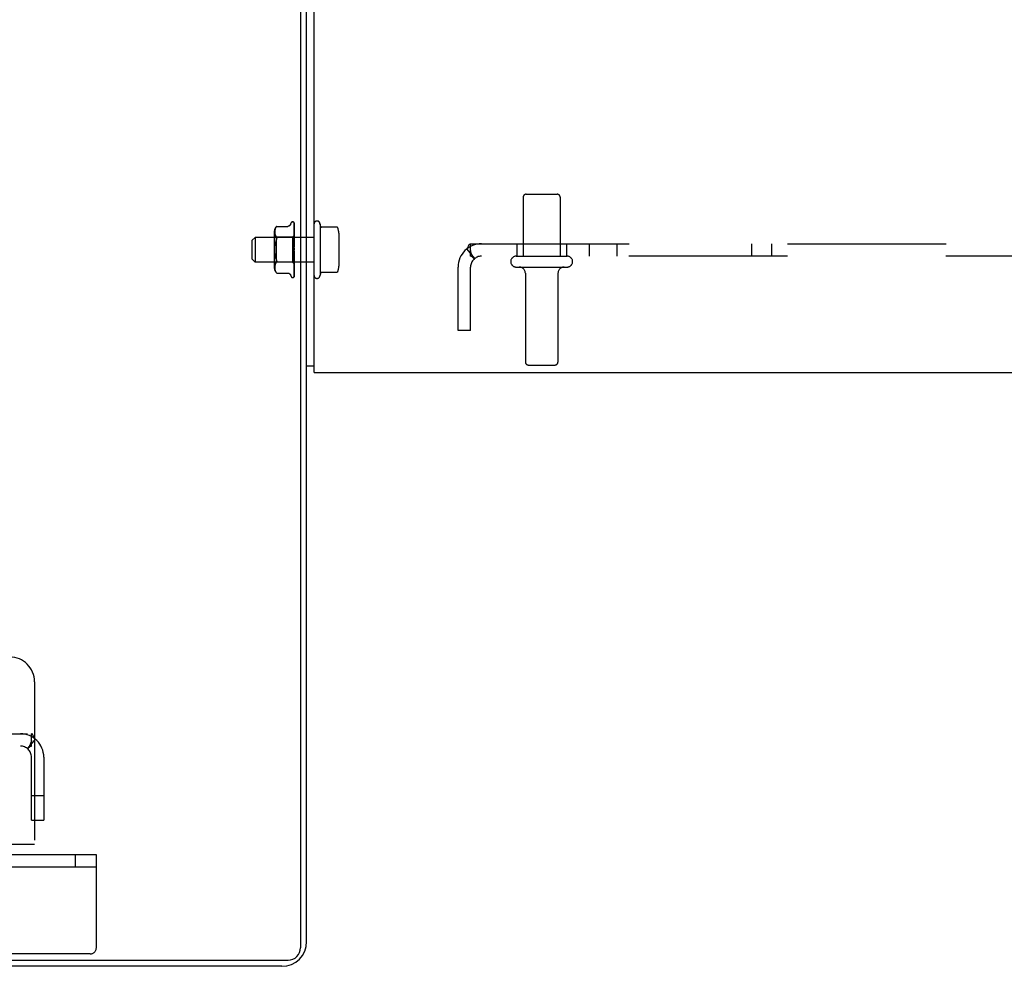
# Model space of a CAD drawing. Header units: inches. Extents: x 0 to 291, y 0 to 188.
# Tile 10 of 113: x 117 to 127, y 13 to 23. Entities that reach past the tile are written whole.
import ezdxf

# ---------------------------------------------------------------- set-up
doc = ezdxf.new("R2010")
doc.units = ezdxf.units.IN
doc.header["$LTSCALE"] = 16.018896
doc.header["$MEASUREMENT"] = 0
doc.linetypes.add('HIDDEN', pattern=[0.2, 0.1, -0.1])
doc.layers.get('0').update_dxf_attribs({"linetype": 'CONTINUOUS'})
doc.layers.add('DEFAULT_2', color=8, linetype='HIDDEN')
doc.layers.add('SUBPANELS', color=7, linetype='CONTINUOUS')

msp = doc.modelspace()

# ---------------------------------------------------------------- linework, layer by layer
at = {"color": 7, "linetype": 'Continuous'}
for p, q in [((119.5189, 31.0232), (119.5189, 13.2107)), ((119.5814, 13.2732), (119.5814, 30.8982)), ((119.6564, 19.0862), (119.5814, 19.0862)), ((41.9564, 13.0857), (119.3939, 13.0857)), ((119.3314, 13.0232), (102.8314, 13.0232))]:
    msp.add_line(p, q, dxfattribs=at)
at = {"color": 3, "linetype": 'Continuous'}
for q in [(119.6564, 30.9032), (136.5064, 19.0232)]:
    msp.add_line((119.6564, 19.0232), q, dxfattribs=at)
at = {"color": 7, "linetype": 'Continuous'}
for centre, radius in [((119.3314, 13.2732), 0.25), ((119.3939, 13.2107), 0.125)]:
    msp.add_arc(centre, radius, 270, 360, dxfattribs=at)
at = {"layer": 'DEFAULT_2', "color": 8, "linetype": 'HIDDEN'}
for p, q in [((121.7989, 20.8232), (122.1139, 20.8232)), ((121.7689, 20.7932), (121.7689, 20.1982)), ((122.1439, 20.7932), (122.1439, 20.1982)), ((119.2787, 20.4992), (119.3913, 20.4992)), ((119.2787, 20.4991), (119.2787, 20.4992)), ((119.4188, 20.5184), (119.4242, 20.5334)), ((119.4399, 20.5444), (119.4407, 20.5444)), ((119.4527, 20.5387), (119.4526, 20.5387)), ((119.4537, 20.5227), (119.4538, 20.5218)), ((119.4537, 20.5011), (119.4538, 20.5008)), ((119.4538, 20.5353), (119.4556, 20.4052)), ((119.4538, 20.5273), (119.4556, 20.4025)), ((119.4538, 20.5218), (119.4556, 20.3988)), ((119.4538, 20.5098), (119.4556, 20.3935)), ((119.4538, 20.5008), (119.4556, 20.3875)), ((119.4564, 20.2723), (119.4564, 20.5328)), ((119.7204, 20.5009), (119.7164, 20.5232)), ((119.7164, 20.5232), (119.7164, 20.0032)), ((119.2544, 20.4428), (119.2544, 20.0836)), ((119.2744, 20.3884), (119.2544, 20.4084)), ((119.26, 20.4483), (119.2599, 20.4434)), ((119.2599, 20.4435), (119.26, 20.4386)), ((119.2603, 20.4533), (119.26, 20.4482)), ((119.26, 20.4387), (119.2603, 20.4338)), ((119.2608, 20.4584), (119.2603, 20.4532)), ((119.2603, 20.4338), (119.2608, 20.4288)), ((119.2607, 20.4289), (119.2615, 20.4237)), ((119.2616, 20.4637), (119.2608, 20.4583)), ((119.2627, 20.4691), (119.2615, 20.4636)), ((119.2615, 20.4237), (119.2626, 20.4183)), ((119.2642, 20.4745), (119.2626, 20.469)), ((119.2626, 20.4183), (119.2641, 20.4128)), ((119.2661, 20.4799), (119.2641, 20.4744)), ((119.2641, 20.4128), (119.2661, 20.4072)), ((119.2686, 20.4852), (119.2661, 20.4799)), ((119.2661, 20.4073), (119.2687, 20.4018)), ((119.2686, 20.4019), (119.2717, 20.3967)), ((119.4562, 20.4072), (119.4374, 20.3884)), ((119.4538, 20.4834), (119.4538, 20.4833)), ((119.4538, 20.4833), (119.4556, 20.3798)), ((119.4545, 20.4648), (119.4538, 20.4712)), ((119.4538, 20.4712), (119.4556, 20.3717)), ((119.4538, 20.4489), (119.4556, 20.3619)), ((119.4538, 20.4339), (119.4538, 20.434)), ((119.4538, 20.434), (119.4556, 20.352)), ((119.4541, 20.4308), (119.4538, 20.4339)), ((119.4538, 20.4077), (119.4556, 20.3404)), ((119.4554, 20.418), (119.4541, 20.4308)), ((119.4564, 20.4075), (119.4554, 20.418)), ((119.4562, 20.4072), (119.4556, 20.4065)), ((119.4564, 20.407), (119.4556, 20.4064)), ((119.4556, 20.4064), (119.4556, 20.4065)), ((119.4556, 20.4052), (119.4556, 20.4051)), ((119.4564, 20.4052), (119.4556, 20.4027)), ((119.4556, 20.4025), (119.4556, 20.4027)), ((119.4556, 20.3988), (119.4556, 20.3987)), ((119.4564, 20.3962), (119.4556, 20.3987)), ((119.4564, 20.3979), (119.4556, 20.3938)), ((119.4564, 20.4074), (119.4562, 20.4072)), ((119.8851, 20.4926), (119.7303, 20.4926)), ((119.9064, 20.4293), (119.9064, 20.097)), ((119.0314, 20.3582), (119.0614, 20.3882)), ((119.0314, 20.1682), (119.0314, 20.3582)), ((119.6564, 20.3882), (119.0614, 20.3882)), ((119.0614, 20.3882), (119.0614, 20.1382)), ((119.2627, 20.3143), (119.2614, 20.302)), ((119.2627, 20.3143), (119.2644, 20.3262)), ((119.269, 20.348), (119.272, 20.3577)), ((119.2753, 20.3919), (119.2717, 20.3967)), ((119.4374, 20.3884), (119.2744, 20.3884)), ((119.2744, 20.3884), (119.2744, 20.1379)), ((119.2782, 20.3759), (119.2775, 20.373)), ((119.2782, 20.3759), (119.2786, 20.3786)), ((119.4374, 20.3884), (119.4374, 20.1379)), ((119.4538, 20.3904), (119.4538, 20.3907)), ((119.4538, 20.3907), (119.4556, 20.329)), ((119.4564, 20.3619), (119.4538, 20.3904)), ((119.4538, 20.3613), (119.4556, 20.316)), ((119.4538, 20.3425), (119.4538, 20.3427)), ((119.4538, 20.3427), (119.4556, 20.3036)), ((119.4538, 20.3424), (119.4564, 20.3127)), ((119.4538, 20.3111), (119.4556, 20.2896)), ((119.4556, 20.3935), (119.4556, 20.3938)), ((119.4556, 20.3875), (119.4556, 20.3874)), ((119.4556, 20.3874), (119.4556, 20.3873)), ((119.4564, 20.3833), (119.4556, 20.3873)), ((119.4564, 20.3857), (119.4556, 20.3802)), ((119.4556, 20.3798), (119.4556, 20.3802)), ((119.4556, 20.3717), (119.4556, 20.3714)), ((119.4564, 20.366), (119.4556, 20.3714)), ((119.4564, 20.3691), (119.4556, 20.3624)), ((119.4556, 20.3619), (119.4556, 20.3624)), ((119.4556, 20.352), (119.4556, 20.3516)), ((119.4564, 20.345), (119.4556, 20.3516)), ((119.4564, 20.3487), (119.4556, 20.341)), ((119.4556, 20.3404), (119.4556, 20.341)), ((119.4556, 20.329), (119.4556, 20.3287)), ((119.4564, 20.321), (119.4556, 20.3287)), ((119.4564, 20.3252), (119.4556, 20.3167)), ((119.4556, 20.316), (119.4556, 20.3167)), ((119.4556, 20.3036), (119.4556, 20.3033)), ((119.4564, 20.2949), (119.4556, 20.3033)), ((119.4564, 20.2994), (119.4556, 20.2906)), ((119.4538, 20.209), (119.4564, 20.239)), ((119.4556, 20.2361), (119.4538, 20.2089)), ((119.4556, 20.2233), (119.4538, 20.1897)), ((119.4556, 20.2098), (119.4538, 20.1591)), ((119.4538, 20.2089), (119.4538, 20.209)), ((119.4556, 20.2896), (119.4556, 20.2906)), ((119.4564, 20.2677), (119.4556, 20.2765)), ((119.4564, 20.2723), (119.4556, 20.2634)), ((119.4564, 20.2404), (119.4556, 20.2493)), ((119.4564, 20.2449), (119.4556, 20.2363)), ((119.4556, 20.2361), (119.4556, 20.2363)), ((119.4556, 20.2233), (119.4556, 20.2225)), ((119.4564, 20.2138), (119.4556, 20.2225)), ((119.4564, 20.2182), (119.4556, 20.2101)), ((119.4556, 20.2098), (119.4556, 20.2101)), ((119.4564, 19.9929), (119.4564, 20.2677)), ((119.0314, 20.1682), (119.0614, 20.1382)), ((119.6564, 20.1382), (119.0614, 20.1382)), ((119.2744, 20.1379), (119.2544, 20.1179)), ((119.2615, 20.1027), (119.2607, 20.0975)), ((119.2626, 20.1081), (119.2615, 20.1026)), ((119.2641, 20.1136), (119.2626, 20.108)), ((119.2661, 20.1191), (119.2641, 20.1135)), ((119.2687, 20.1245), (119.2661, 20.1191)), ((119.4374, 20.1379), (119.2744, 20.1379)), ((119.4564, 20.1189), (119.4374, 20.1379)), ((119.4556, 20.1978), (119.4538, 20.1412)), ((119.4538, 20.1594), (119.4564, 20.1887)), ((119.4556, 20.1855), (119.4538, 20.1133)), ((119.4556, 20.1748), (119.4538, 20.0972)), ((119.4556, 20.164), (119.4538, 20.0729)), ((119.4538, 20.1591), (119.4538, 20.1594)), ((119.4556, 20.155), (119.4538, 20.0593)), ((119.4556, 20.1462), (119.4538, 20.0393)), ((119.4556, 20.1391), (119.4538, 20.0287)), ((119.4556, 20.1326), (119.4538, 20.0139)), ((119.4538, 20.1135), (119.4554, 20.1301)), ((119.4556, 20.1277), (119.4538, 20.0066)), ((119.4556, 20.1237), (119.4538, 19.9975)), ((119.4556, 20.1212), (119.4538, 19.9938)), ((119.4556, 20.1198), (119.4538, 19.9908)), ((119.4538, 20.1133), (119.4538, 20.1135)), ((119.4554, 20.1301), (119.4564, 20.1411)), ((119.4556, 20.1978), (119.4556, 20.1972)), ((119.4564, 20.1891), (119.4556, 20.1972)), ((119.4564, 20.193), (119.4556, 20.1858)), ((119.4556, 20.1855), (119.4556, 20.1858)), ((119.4556, 20.1748), (119.4556, 20.1742)), ((119.4564, 20.167), (119.4556, 20.1742)), ((119.4564, 20.1704), (119.4556, 20.1643)), ((119.4556, 20.164), (119.4556, 20.1643)), ((119.4556, 20.155), (119.4556, 20.1545)), ((119.4564, 20.1484), (119.4556, 20.1545)), ((119.4564, 20.1512), (119.4556, 20.1464)), ((119.4556, 20.1462), (119.4556, 20.1464)), ((119.4556, 20.1391), (119.4556, 20.1388)), ((119.4564, 20.1339), (119.4556, 20.1388)), ((119.4564, 20.136), (119.4556, 20.1328)), ((119.4556, 20.1326), (119.4556, 20.1328)), ((119.4556, 20.1277), (119.4556, 20.1275)), ((119.4564, 20.1241), (119.4556, 20.1275)), ((119.4564, 20.1254), (119.4556, 20.1238)), ((119.4556, 20.1237), (119.4556, 20.1238)), ((119.4556, 20.1212), (119.4556, 20.1211)), ((119.4564, 20.1194), (119.4556, 20.1211)), ((119.4564, 20.119), (119.4556, 20.1198)), ((121.6989, 20.1982), (122.2139, 20.1982)), ((119.26, 20.0877), (119.2599, 20.0828)), ((119.2599, 20.0829), (119.26, 20.078)), ((119.2603, 20.0925), (119.26, 20.0876)), ((119.26, 20.0781), (119.2603, 20.073)), ((119.2608, 20.0975), (119.2603, 20.0925)), ((119.2603, 20.0731), (119.2608, 20.0679)), ((119.2608, 20.068), (119.2616, 20.0626)), ((119.2615, 20.0627), (119.2627, 20.0573)), ((119.2626, 20.0573), (119.2642, 20.0518)), ((119.2641, 20.0519), (119.2661, 20.0464)), ((119.2661, 20.0465), (119.2686, 20.0411)), ((119.2753, 20.031), (119.2717, 20.036)), ((119.2767, 20.0294), (119.2753, 20.031)), ((119.2778, 20.0281), (119.2784, 20.0275)), ((119.2787, 20.0271), (119.2782, 20.0277)), ((119.2787, 20.0271), (119.3913, 20.0271)), ((119.4188, 20.0079), (119.4242, 19.9929)), ((119.4536, 20.0055), (119.4536, 20.0055)), ((119.4538, 20.0393), (119.4537, 20.0392)), ((119.4538, 20.0287), (119.4537, 20.0284)), ((119.4538, 20.0139), (119.4537, 20.0133)), ((119.4538, 20.0729), (119.4538, 20.0729)), ((119.4538, 20.0393), (119.4538, 20.0393)), ((119.455, 20.0838), (119.4558, 20.0917)), ((119.455, 20.0483), (119.4558, 20.0551)), ((119.4558, 20.0917), (119.4564, 20.0978)), ((119.4558, 20.0551), (119.4564, 20.0606)), ((119.7204, 20.0255), (119.7164, 20.0032)), ((119.8851, 20.0338), (119.7303, 20.0338)), ((121.6989, 20.0882), (122.2139, 20.0882)), ((121.7914, 20.0257), (121.7914, 19.1282)), ((122.1214, 20.0257), (122.1214, 19.1282)), ((119.4399, 19.9819), (119.4407, 19.9819)), ((119.4516, 19.9861), (119.4516, 19.9862)), ((121.8214, 19.0982), (122.0914, 19.0982)), ((116.8314, 15.8982), (116.8314, 14.1482)), ((116.8314, 14.2522), (115.3314, 14.2522)), ((117.4564, 14.1482), (44.4564, 14.1482)), ((117.2464, 14.0232), (117.2464, 14.1482)), ((117.4564, 14.0232), (117.4564, 14.1482)), ((117.4564, 14.0232), (44.4564, 14.0232)), ((117.4564, 13.2107), (117.4564, 14.0232)), ((117.3939, 13.1482), (102.8939, 13.1482))]:
    msp.add_line(p, q, dxfattribs=at)
for points in [[(119.2787, 20.4991), (119.2784, 20.4988), (119.2779, 20.4983), (119.2772, 20.4975), (119.2764, 20.4965), (119.2753, 20.4953)], [(119.2753, 20.4953), (119.2764, 20.4965), (119.2772, 20.4975), (119.2779, 20.4983), (119.2784, 20.4988)], [(119.4188, 20.5184), (119.418, 20.5166), (119.4173, 20.515), (119.4163, 20.5133), (119.4153, 20.5117), (119.4141, 20.5101), (119.4128, 20.5086), (119.4113, 20.5071), (119.4098, 20.5058), (119.4081, 20.5045), (119.4062, 20.5033), (119.4042, 20.5022), (119.4021, 20.5013), (119.3999, 20.5005), (119.3976, 20.4999), (119.3951, 20.4995), (119.3926, 20.4992), (119.3914, 20.4992)], [(119.4526, 20.5387), (119.4526, 20.5387), (119.4527, 20.5387), (119.4528, 20.5385), (119.4529, 20.5383), (119.4531, 20.538), (119.4532, 20.5377), (119.4534, 20.5373), (119.4535, 20.5369), (119.4536, 20.5365), (119.4537, 20.536), (119.4537, 20.5355), (119.4538, 20.5353)], [(119.4564, 20.5324), (119.4564, 20.5325), (119.4561, 20.5331), (119.4558, 20.5338), (119.4555, 20.5344), (119.4552, 20.535), (119.4549, 20.5356), (119.4546, 20.5361), (119.4543, 20.5365), (119.454, 20.537), (119.4537, 20.5374), (119.4534, 20.5377), (119.4532, 20.5381), (119.453, 20.5383), (119.4527, 20.5387)], [(119.4533, 20.5355), (119.4535, 20.5352), (119.4536, 20.5346), (119.4537, 20.534), (119.4538, 20.5334)], [(119.4564, 20.5249), (119.4563, 20.5251), (119.456, 20.5269), (119.4556, 20.5286), (119.4551, 20.5302), (119.4547, 20.5317), (119.4542, 20.5332), (119.4537, 20.5346), (119.4533, 20.5355)], [(119.4535, 20.5289), (119.4534, 20.529), (119.4534, 20.529), (119.4534, 20.529), (119.4535, 20.5288), (119.4536, 20.5285), (119.4537, 20.5281), (119.4537, 20.5275), (119.4538, 20.5273)], [(119.4541, 20.5279), (119.4537, 20.5286), (119.4535, 20.5288), (119.4535, 20.5289)], [(119.4564, 20.5077), (119.4561, 20.5094), (119.4557, 20.5119), (119.4553, 20.5143), (119.4549, 20.5166), (119.4544, 20.5189), (119.454, 20.5211), (119.4537, 20.5227)], [(119.4537, 20.5103), (119.4537, 20.5104), (119.4537, 20.5105), (119.4537, 20.5104), (119.4537, 20.5101), (119.4538, 20.5098)], [(119.4547, 20.5084), (119.4541, 20.5095), (119.4539, 20.5099), (119.4538, 20.5102), (119.4537, 20.5103)], [(119.4564, 20.4817), (119.4562, 20.4837), (119.4558, 20.4868), (119.4554, 20.4899), (119.4549, 20.4929), (119.4545, 20.496), (119.4541, 20.499), (119.4537, 20.5011)], [(119.4564, 20.5328), (119.4563, 20.5331), (119.4558, 20.5345), (119.4553, 20.5357), (119.4546, 20.5369), (119.4538, 20.5381)], [(119.4564, 20.523), (119.4562, 20.5236), (119.4559, 20.5243), (119.4557, 20.5249), (119.4554, 20.5255), (119.4551, 20.526), (119.4548, 20.5265), (119.4546, 20.527), (119.4543, 20.5275), (119.4541, 20.5279)], [(119.4564, 20.5044), (119.4563, 20.5048), (119.456, 20.5056), (119.4556, 20.5063), (119.4553, 20.507), (119.455, 20.5077), (119.4547, 20.5084)], [(119.2686, 20.4852), (119.2717, 20.4903), (119.2753, 20.4953)], [(119.4546, 20.4812), (119.4544, 20.4818), (119.4541, 20.4823), (119.454, 20.4828), (119.4538, 20.4831), (119.4538, 20.4834), (119.4538, 20.4834)], [(119.4549, 20.4457), (119.4546, 20.4464), (119.4543, 20.447), (119.4541, 20.4476), (119.4539, 20.4481), (119.4538, 20.4485), (119.4538, 20.4488), (119.4538, 20.4489)], [(119.4564, 20.4008), (119.4563, 20.401), (119.456, 20.4018), (119.4556, 20.4026), (119.4552, 20.4034), (119.4549, 20.4042), (119.4545, 20.4049), (119.4543, 20.4056), (119.454, 20.4063), (119.4539, 20.4069), (119.4538, 20.4074), (119.4538, 20.4077)], [(119.4564, 20.4479), (119.4562, 20.4502), (119.4558, 20.4538), (119.4554, 20.4574), (119.4545, 20.4648)], [(119.4564, 20.4771), (119.4563, 20.4773), (119.456, 20.4782), (119.4556, 20.4791), (119.4553, 20.4798), (119.4546, 20.4812)], [(119.4564, 20.4421), (119.4562, 20.4426), (119.4559, 20.4434), (119.4555, 20.4442), (119.4549, 20.4457)], [(119.4564, 20.4064), (119.4561, 20.406), (119.4559, 20.4058), (119.4558, 20.4055), (119.4557, 20.4053), (119.4556, 20.4052), (119.4556, 20.4052)], [(119.4564, 20.4044), (119.4562, 20.4046), (119.456, 20.4048), (119.4558, 20.405), (119.4556, 20.4051)], [(119.4564, 20.4025), (119.4561, 20.4024), (119.4559, 20.4023), (119.4558, 20.4023), (119.4557, 20.4024), (119.4556, 20.4025)], [(119.4564, 20.4005), (119.4561, 20.4001), (119.4559, 20.3997), (119.4558, 20.3994), (119.4557, 20.3991), (119.4556, 20.3988), (119.4556, 20.3988)], [(119.8942, 20.4866), (119.8935, 20.4881), (119.8924, 20.4894), (119.8912, 20.4905), (119.8897, 20.4914), (119.8881, 20.4921), (119.8864, 20.4925), (119.8851, 20.4926)], [(119.2627, 20.212), (119.2614, 20.2243), (119.2606, 20.237), (119.2601, 20.25), (119.2599, 20.2632), (119.2601, 20.2763), (119.2606, 20.2893), (119.2614, 20.302)], [(119.2753, 20.3666), (119.2719, 20.3577), (119.269, 20.3479), (119.2665, 20.3374), (119.2644, 20.3261)], [(119.2753, 20.3919), (119.2766, 20.3901), (119.2775, 20.388), (119.2782, 20.3859), (119.2786, 20.3836), (119.2788, 20.3812), (119.2786, 20.3786)], [(119.2753, 20.3666), (119.2766, 20.3699), (119.2775, 20.373)], [(119.4564, 20.3546), (119.4564, 20.3547), (119.4561, 20.3553), (119.4557, 20.356), (119.4554, 20.3566), (119.4551, 20.3572), (119.4547, 20.3579), (119.4544, 20.3586), (119.4542, 20.3593), (119.454, 20.36), (119.4538, 20.3607), (119.4538, 20.3613), (119.4538, 20.3613)], [(119.4554, 20.3069), (119.4551, 20.3074), (119.4548, 20.3079), (119.4545, 20.3085), (119.4543, 20.3091), (119.454, 20.3098), (119.4539, 20.3105), (119.4538, 20.3112)], [(119.4564, 20.3053), (119.4562, 20.3056), (119.456, 20.306), (119.4554, 20.3069)], [(119.4564, 20.393), (119.4561, 20.3929), (119.4559, 20.393), (119.4558, 20.3931), (119.4557, 20.3933), (119.4556, 20.3935)], [(119.4564, 20.3897), (119.4561, 20.3892), (119.4559, 20.3888), (119.4558, 20.3884), (119.4557, 20.388), (119.4556, 20.3877), (119.4556, 20.3875)], [(119.4564, 20.3787), (119.4561, 20.3788), (119.4559, 20.379), (119.4558, 20.3792), (119.4557, 20.3795), (119.4556, 20.3798)], [(119.4564, 20.3743), (119.4561, 20.3738), (119.4559, 20.3732), (119.4558, 20.3727), (119.4557, 20.3722), (119.4556, 20.3718), (119.4556, 20.3717)], [(119.4564, 20.3603), (119.4561, 20.3605), (119.4559, 20.3608), (119.4558, 20.3611), (119.4557, 20.3615), (119.4556, 20.3619)], [(119.4564, 20.3549), (119.4561, 20.3543), (119.4559, 20.3537), (119.4558, 20.3532), (119.4557, 20.3526), (119.4556, 20.3521), (119.4556, 20.352)], [(119.4564, 20.3383), (119.4561, 20.3387), (119.4559, 20.339), (119.4558, 20.3395), (119.4557, 20.3399), (119.4556, 20.3404)], [(119.4564, 20.3322), (119.4561, 20.3316), (119.4559, 20.331), (119.4558, 20.3304), (119.4557, 20.3298), (119.4556, 20.3292), (119.4556, 20.329)], [(119.4564, 20.3137), (119.4561, 20.3141), (119.4559, 20.3146), (119.4558, 20.3151), (119.4557, 20.3156), (119.4556, 20.316)], [(119.4564, 20.307), (119.4561, 20.3064), (119.4559, 20.3058), (119.4558, 20.3051), (119.4557, 20.3045), (119.4556, 20.3039), (119.4556, 20.3036)], [(119.2614, 20.2243), (119.2627, 20.212), (119.2644, 20.2002), (119.2665, 20.1889), (119.269, 20.1784), (119.272, 20.1686), (119.2753, 20.1597)], [(119.4556, 20.2059), (119.4556, 20.2057), (119.4555, 20.2056), (119.4554, 20.2055), (119.4553, 20.2055), (119.4551, 20.2055), (119.4549, 20.2056), (119.4546, 20.2058), (119.4544, 20.2061), (119.4542, 20.2064), (119.454, 20.2068), (119.4539, 20.2073), (119.4538, 20.2079), (119.4538, 20.2084), (119.4538, 20.2089)], [(119.4557, 20.2509), (119.4555, 20.2495), (119.4552, 20.248), (119.4549, 20.2464), (119.4545, 20.2448), (119.4542, 20.2432), (119.4539, 20.2417)], [(119.4539, 20.2416), (119.454, 20.242), (119.4542, 20.2426), (119.4544, 20.2432), (119.4546, 20.2436), (119.4549, 20.2441), (119.4551, 20.2444), (119.4553, 20.2447), (119.4555, 20.245)], [(119.4555, 20.245), (119.4558, 20.2454), (119.456, 20.2456), (119.4562, 20.2459), (119.4564, 20.2462)], [(119.4564, 20.2872), (119.4561, 20.2877), (119.4559, 20.2882), (119.4558, 20.2888), (119.4557, 20.2894), (119.4556, 20.2896)], [(119.4564, 20.2802), (119.4561, 20.2796), (119.4559, 20.279), (119.4558, 20.2784), (119.4557, 20.2778), (119.4556, 20.2771), (119.4556, 20.2765)], [(119.4564, 20.2598), (119.4561, 20.2604), (119.4559, 20.261), (119.4558, 20.2616), (119.4557, 20.2622), (119.4556, 20.2628), (119.4556, 20.2634)], [(119.4557, 20.2509), (119.4557, 20.2505), (119.4556, 20.2499), (119.4556, 20.2493)], [(119.4564, 20.2326), (119.4561, 20.2332), (119.4559, 20.2338), (119.4558, 20.2344), (119.4557, 20.2351), (119.4556, 20.2357), (119.4556, 20.2361)], [(119.4564, 20.2257), (119.4561, 20.2253), (119.4559, 20.2248), (119.4558, 20.2242), (119.4557, 20.2237), (119.4556, 20.2233)], [(119.4564, 20.2065), (119.4561, 20.2071), (119.4559, 20.2077), (119.4558, 20.2083), (119.4557, 20.2089), (119.4556, 20.2095), (119.4556, 20.2098)], [(119.4564, 20.2), (119.4561, 20.1997), (119.4559, 20.1992), (119.4558, 20.1988), (119.4557, 20.1983), (119.4556, 20.1978)], [(119.4564, 20.2528), (119.4561, 20.2522), (119.4559, 20.2517), (119.4558, 20.2511), (119.4557, 20.2509)], [(119.2753, 20.1597), (119.2719, 20.1687), (119.269, 20.1784), (119.2665, 20.1889)], [(119.2686, 20.1245), (119.2717, 20.1296), (119.2753, 20.1345)], [(119.2753, 20.1597), (119.2766, 20.1564), (119.2775, 20.1533), (119.2782, 20.1504), (119.2786, 20.1477), (119.2788, 20.1451), (119.2786, 20.1427), (119.2782, 20.1404)], [(119.2753, 20.1345), (119.2766, 20.1363), (119.2775, 20.1383), (119.2782, 20.1404)], [(119.4538, 20.1897), (119.4538, 20.1902), (119.4539, 20.1909), (119.4542, 20.1916), (119.4544, 20.1923), (119.4547, 20.1929), (119.455, 20.1935), (119.4553, 20.1941), (119.456, 20.1952)], [(119.4538, 20.1412), (119.4538, 20.1413), (119.4538, 20.1418), (119.4539, 20.1424), (119.4541, 20.143), (119.4544, 20.1437), (119.4547, 20.1444), (119.455, 20.1451), (119.4553, 20.1459), (119.4557, 20.1466), (119.456, 20.1473), (119.4564, 20.1481)], [(119.4538, 20.0972), (119.4538, 20.0975), (119.4538, 20.0978), (119.4539, 20.0983), (119.4541, 20.0988), (119.4543, 20.0994), (119.4546, 20.1001), (119.4549, 20.1008)], [(119.4549, 20.1008), (119.4556, 20.1022), (119.4559, 20.1029), (119.4562, 20.1037), (119.4564, 20.1041)], [(119.4564, 20.1824), (119.4561, 20.183), (119.4559, 20.1836), (119.4558, 20.1842), (119.4557, 20.1848), (119.4556, 20.1853), (119.4556, 20.1855)], [(119.4564, 20.1766), (119.4561, 20.1764), (119.4559, 20.176), (119.4558, 20.1756), (119.4557, 20.1752), (119.4556, 20.1748)], [(119.4564, 20.1612), (119.4561, 20.1618), (119.4559, 20.1624), (119.4558, 20.1629), (119.4557, 20.1634), (119.4556, 20.1639), (119.4556, 20.164)], [(119.4564, 20.1564), (119.4561, 20.1562), (119.4559, 20.156), (119.4558, 20.1557), (119.4557, 20.1553), (119.4556, 20.155)], [(119.4564, 20.1438), (119.4561, 20.1443), (119.4559, 20.1448), (119.4558, 20.1453), (119.4557, 20.1457), (119.4556, 20.1461), (119.4556, 20.1462)], [(119.4564, 20.1399), (119.4561, 20.1399), (119.4559, 20.1398), (119.4558, 20.1396), (119.4557, 20.1394), (119.4556, 20.1391)], [(119.4564, 20.1306), (119.4561, 20.1311), (119.4559, 20.1315), (119.4558, 20.1319), (119.4557, 20.1322), (119.4556, 20.1325), (119.4556, 20.1326)], [(119.4564, 20.128), (119.4561, 20.128), (119.4559, 20.128), (119.4558, 20.128), (119.4557, 20.1279), (119.4556, 20.1277)], [(119.4564, 20.1222), (119.4561, 20.1226), (119.4559, 20.1229), (119.4558, 20.1232), (119.4557, 20.1235), (119.4556, 20.1237), (119.4556, 20.1237)], [(119.4564, 20.1209), (119.4561, 20.1211), (119.4559, 20.1212), (119.4558, 20.1213), (119.4557, 20.1213), (119.4556, 20.1212), (119.4556, 20.1212)], [(119.4564, 20.1198), (119.4562, 20.1198), (119.456, 20.1198), (119.4558, 20.1198), (119.4556, 20.1198)], [(119.456, 20.1952), (119.4563, 20.1958), (119.4564, 20.1961)], [(119.2686, 20.0411), (119.2717, 20.036), (119.2753, 20.031)], [(119.2764, 20.0297), (119.2769, 20.0291), (119.2774, 20.0286)], [(119.2778, 20.0281), (119.2773, 20.0287), (119.2767, 20.0294)], [(119.2786, 20.0273), (119.2787, 20.0271), (119.2787, 20.0271)], [(119.3914, 20.0271), (119.3926, 20.0271), (119.3951, 20.0269), (119.3976, 20.0264), (119.3999, 20.0258), (119.4021, 20.025), (119.4042, 20.0241), (119.4062, 20.023), (119.4081, 20.0219), (119.4098, 20.0206), (119.4113, 20.0192), (119.4128, 20.0177), (119.4141, 20.0162), (119.4153, 20.0146), (119.4163, 20.013), (119.4173, 20.0114), (119.418, 20.0097), (119.4188, 20.0079)], [(119.4536, 19.9962), (119.4539, 19.9974), (119.4544, 19.9992), (119.4548, 20.0011), (119.4553, 20.0031), (119.4557, 20.0051), (119.4561, 20.0072), (119.4564, 20.0089)], [(119.4538, 20.0066), (119.4537, 20.0063), (119.4537, 20.0059), (119.4536, 20.0056), (119.4536, 20.0055)], [(119.4536, 20.0055), (119.4536, 20.0056), (119.4538, 20.0059), (119.4539, 20.0062)], [(119.4537, 20.0392), (119.4541, 20.0416), (119.455, 20.0483)], [(119.4537, 20.0134), (119.454, 20.0152), (119.4545, 20.0178), (119.4549, 20.0205), (119.4553, 20.0232), (119.4558, 20.0259), (119.4561, 20.0287), (119.4564, 20.0306)], [(119.4537, 20.0284), (119.4537, 20.0284), (119.4538, 20.0286), (119.4539, 20.0289), (119.4541, 20.0293), (119.4543, 20.0298)], [(119.4538, 20.073), (119.4541, 20.0758), (119.455, 20.0838)], [(119.4538, 20.0593), (119.4538, 20.0593), (119.4538, 20.0595), (119.4539, 20.0598), (119.454, 20.0602), (119.4542, 20.0608), (119.4545, 20.0614), (119.4548, 20.0621), (119.4555, 20.0635)], [(119.4539, 20.0062), (119.4544, 20.0071), (119.4547, 20.0076), (119.455, 20.0082), (119.4553, 20.0088), (119.4556, 20.0095), (119.4559, 20.0102), (119.4562, 20.0109), (119.4564, 20.0115)], [(119.4543, 20.0298), (119.4549, 20.0311), (119.4553, 20.0318), (119.4556, 20.0326), (119.456, 20.0335), (119.4563, 20.0344), (119.4564, 20.0346)], [(119.4555, 20.0635), (119.4558, 20.0643), (119.4562, 20.0652), (119.4564, 20.0658)], [(119.8942, 20.0397), (119.8935, 20.0383), (119.8924, 20.0369), (119.8912, 20.0358), (119.8897, 20.0349), (119.8881, 20.0342), (119.8864, 20.0339), (119.8851, 20.0338)], [(119.4564, 19.9929), (119.4559, 19.9916), (119.4553, 19.9905), (119.4547, 19.9894), (119.454, 19.9885), (119.4534, 19.9878), (119.4529, 19.9872), (119.4524, 19.9867), (119.452, 19.9864), (119.4517, 19.9862), (119.4516, 19.9861), (119.4516, 19.9861)], [(119.4525, 19.9872), (119.4531, 19.988), (119.4538, 19.9892), (119.4545, 19.9905), (119.455, 19.9918), (119.4555, 19.9932), (119.456, 19.9947), (119.4564, 19.9963)], [(119.4538, 19.9908), (119.4538, 19.9905), (119.4537, 19.9899), (119.4536, 19.9894), (119.4534, 19.9888), (119.4532, 19.9884), (119.453, 19.9879), (119.4528, 19.9875), (119.4526, 19.9872), (119.4525, 19.9871)], [(119.4538, 19.9938), (119.4537, 19.9934), (119.4537, 19.9929), (119.4536, 19.9924), (119.4534, 19.9919), (119.4533, 19.9916), (119.4532, 19.9914), (119.4531, 19.9913), (119.4531, 19.9913)], [(119.4531, 19.9913), (119.4532, 19.9914), (119.4533, 19.9915)], [(119.4533, 19.9915), (119.4536, 19.9921), (119.4539, 19.9925), (119.4542, 19.9929), (119.4545, 19.9934), (119.4548, 19.9939), (119.4551, 19.9944), (119.4554, 19.995), (119.4557, 19.9957), (119.456, 19.9963), (119.4563, 19.997), (119.4564, 19.9974)], [(119.4538, 19.9975), (119.4537, 19.9969), (119.4536, 19.9964), (119.4536, 19.9962)]]:
    msp.add_lwpolyline(points, dxfattribs=at)
for centre, radius, start, end in [((121.7989, 20.7932), 0.03, 89.99999, 180), ((122.1139, 20.7932), 0.03, 0, 90.00001), ((119.332, 20.4428), 0.0776, 133.30076, 180), ((119.4399, 20.5277), 0.0167, 90, 160), ((119.4407, 20.5277), 0.0167, 38.62185, 90), ((119.6864, 20.5232), 0.03, 359.9957, 180), ((119.7303, 20.5026), 0.01, 189.78047, 270), ((119.7652, 20.4293), 0.1412, 0, 23.95), ((121.6989, 20.1432), 0.055, 90, 270), ((122.2139, 20.1432), 0.055, 270, 90), ((119.332, 20.0836), 0.0776, 180, 226.69924), ((119.6864, 20.0032), 0.03, 180, 0.0043), ((119.7303, 20.0238), 0.01, 90, 170.21953), ((119.7652, 20.097), 0.1412, 336.05, 360), ((121.7289, 20.0257), 0.0625, 0, 90), ((122.1839, 20.0257), 0.0625, 90, 180), ((119.4399, 19.9986), 0.0167, 200, 270), ((119.4407, 19.9986), 0.0167, 270, 340.05156), ((121.8214, 19.1282), 0.03, 180, 270), ((122.0914, 19.1282), 0.03, 270, 360), ((116.5814, 15.8982), 0.25, 0, 90), ((117.3939, 13.2107), 0.0625, 270, 360)]:
    msp.add_arc(centre, radius, start, end, dxfattribs=at)
at = {"layer": 'SUBPANELS', "color": 8, "linetype": 'HIDDEN'}
for p, q in [((121.2374, 20.3232), (134.0504, 20.3232)), ((121.2374, 20.1982), (121.2374, 20.3232)), ((121.7064, 20.3232), (121.7064, 20.1982)), ((122.2064, 20.3232), (122.2064, 20.1982)), ((122.4387, 20.1982), (122.4387, 20.3232)), ((122.7187, 20.1982), (122.7187, 20.3232)), ((124.0807, 20.1982), (124.0807, 20.3232)), ((124.2837, 20.1982), (124.2837, 20.3232)), ((121.1988, 20.27), (121.278, 20.1733)), ((121.2373, 20.2576), (121.2374, 20.2541)), ((134.0504, 20.1982), (121.2374, 20.1982)), ((121.1126, 19.4482), (121.1126, 20.0882)), ((121.2376, 19.4482), (121.2376, 20.0882)), ((121.2376, 19.4482), (121.1126, 19.4482)), ((111.9564, 15.3732), (116.8002, 15.3732)), ((116.8002, 15.2482), (116.8002, 15.3732)), ((101.9564, 15.2482), (116.8002, 15.2482)), ((116.8387, 15.3192), (116.7593, 15.2227)), ((116.8002, 14.4982), (116.8002, 15.1362)), ((116.9252, 15.1362), (116.9252, 14.4982)), ((116.8002, 14.7482), (116.9252, 14.7482)), ((116.8002, 14.4982), (116.9252, 14.4982))]:
    msp.add_line(p, q, dxfattribs=at)
for points in [[(121.1988, 20.27), (121.204, 20.2756), (121.2083, 20.2823), (121.212, 20.2896), (121.2184, 20.3036)], [(121.2184, 20.3036), (121.2214, 20.3098), (121.2249, 20.3154), (121.2288, 20.3197), (121.2329, 20.3223), (121.2374, 20.3232)], [(121.2592, 20.1962), (121.2579, 20.1984), (121.2566, 20.2007), (121.2555, 20.2028), (121.2545, 20.2048), (121.2535, 20.2068), (121.2525, 20.2088), (121.2516, 20.2108), (121.2507, 20.2128), (121.2498, 20.2148), (121.249, 20.2167), (121.2482, 20.2187), (121.2474, 20.2207), (121.2466, 20.2227), (121.2459, 20.2246), (121.2452, 20.2266), (121.2445, 20.2285), (121.2439, 20.2305), (121.2433, 20.2324), (121.2426, 20.2343), (121.2421, 20.2362), (121.2415, 20.2381), (121.241, 20.24), (121.2405, 20.2419), (121.24, 20.2438), (121.2395, 20.2457), (121.2391, 20.2475), (121.2387, 20.2494), (121.2383, 20.2512), (121.238, 20.253), (121.2377, 20.2546), (121.2375, 20.2562), (121.2374, 20.2572), (121.2373, 20.2576)], [(121.2566, 20.1994), (121.2577, 20.198), (121.2587, 20.1968), (121.2594, 20.1958), (121.2597, 20.1953), (121.2598, 20.1953)], [(121.2582, 20.1863), (121.2542, 20.1897), (121.25, 20.193), (121.2456, 20.1957), (121.2414, 20.1975), (121.2374, 20.1982)], [(121.278, 20.1733), (121.2763, 20.1727), (121.2741, 20.1732), (121.2714, 20.1748), (121.2684, 20.1772), (121.2652, 20.1799), (121.2582, 20.1863)], [(116.8387, 15.3192), (116.8322, 15.3265), (116.8272, 15.3353), (116.8231, 15.3444), (116.8192, 15.3531), (116.8154, 15.3609), (116.8111, 15.3673), (116.8061, 15.3716), (116.8002, 15.3732)], [(116.7593, 15.2227), (116.7621, 15.2223), (116.766, 15.2244), (116.7705, 15.2281), (116.7757, 15.2329), (116.7814, 15.238), (116.7874, 15.2429), (116.7938, 15.2466), (116.8002, 15.2482)], [(116.781, 15.2508), (116.7801, 15.2491), (116.7777, 15.2449)], [(116.7777, 15.2449), (116.7788, 15.2463), (116.7801, 15.248)], [(116.8002, 15.3077), (116.8002, 15.3077), (116.7998, 15.3048), (116.7989, 15.2999), (116.7979, 15.2954), (116.7967, 15.2907), (116.7954, 15.286), (116.7938, 15.2812), (116.7922, 15.2763), (116.7904, 15.2714), (116.7885, 15.2667), (116.7865, 15.262), (116.7845, 15.2577), (116.7824, 15.2535), (116.781, 15.2508)], [(116.7811, 15.2491), (116.784, 15.2526), (116.7874, 15.2562), (116.7911, 15.2601)], [(116.8008, 15.2924), (116.8004, 15.2973), (116.8002, 15.3019), (116.8002, 15.3062), (116.8002, 15.3077)]]:
    msp.add_lwpolyline(points, dxfattribs=at)
for centre, radius, start, end in [((121.3476, 20.0882), 0.235, 90, 180), ((121.3476, 20.0882), 0.11, 90, 180), ((116.6882, 15.1362), 0.237, 0, 90), ((116.6882, 15.1362), 0.112, 0, 90)]:
    msp.add_arc(centre, radius, start, end, dxfattribs=at)

doc.saveas('drawing.dxf')
